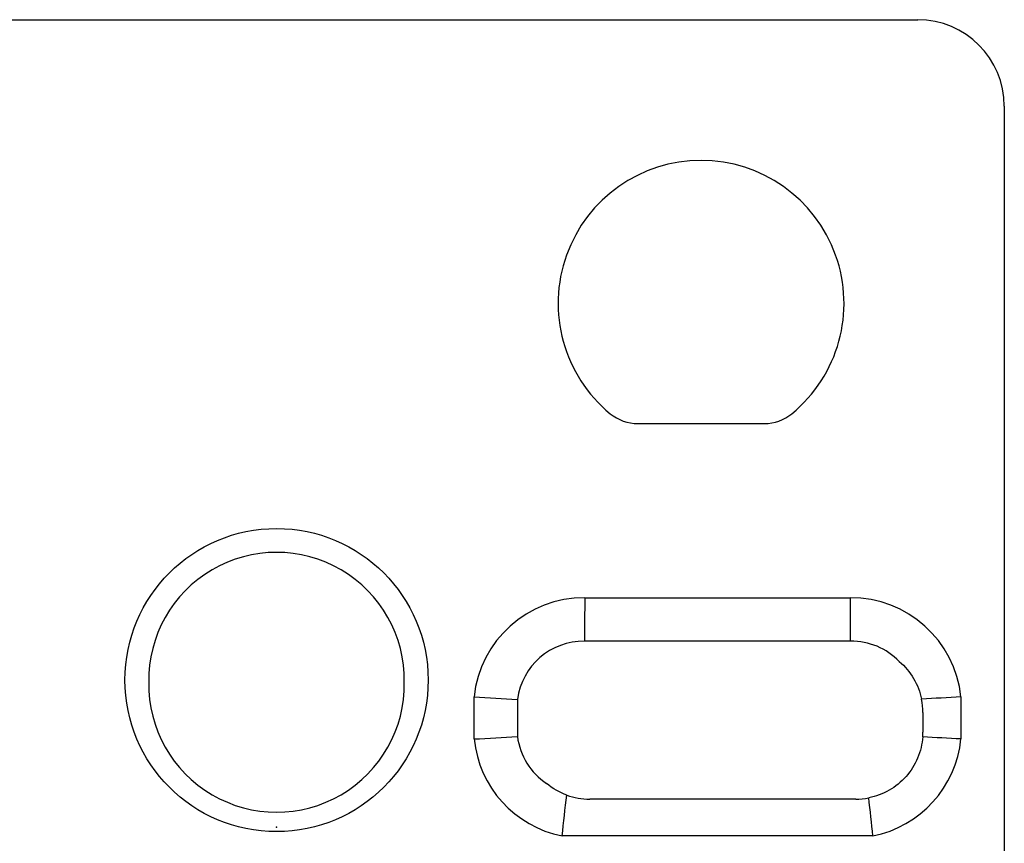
# Model space of a CAD drawing. Header units: millimetres. Extents: x 1643 to 1853, y 2203 to 2490.
# Tile 29 of 31: x 1770 to 1792, y 2428 to 2447. Entities that reach past the tile are written whole.
import ezdxf

# ---------------------------------------------------------------- set-up
doc = ezdxf.new("R2010")
doc.units = ezdxf.units.MM

msp = doc.modelspace()

# ---------------------------------------------------------------- linework, layer by layer
at = {"linetype": 'Continuous', "lineweight": 25}
for p, q in [((1708.3768, 2446.948), (1790.3769, 2446.948)), ((1792.3769, 2444.948), (1792.3769, 2424.198)), ((1783.9157, 2437.6218), (1786.8381, 2437.6218)), ((1782.6907, 2433.598), (1788.8232, 2433.598)), ((1788.8269, 2432.598), (1782.6869, 2432.598)), ((1780.1369, 2430.3382), (1780.1369, 2431.3078)), ((1781.1369, 2431.2504), (1781.1369, 2430.3956)), ((1791.3769, 2431.3078), (1791.3769, 2430.3382)), ((1790.4968, 2430.948), (1790.4968, 2430.498)), ((1788.9468, 2428.948), (1782.8068, 2428.948)), ((1789.343, 2428.098), (1782.1709, 2428.098))]:
    msp.add_line(p, q, dxfattribs=at)
at = {"linetype": 'Continuous'}
msp.add_circle((1775.5767, 2431.698), 3.5, dxfattribs=at)
at = {"linetype": 'Continuous', "lineweight": 25}
msp.add_circle((1775.5767, 2431.698), 3.5, dxfattribs=at)
for centre, radius, start, end in [((1790.3769, 2444.948), 2, 0, 90), ((1785.3769, 2440.398), 3.3, 309.44302, 230.55698), ((1783.9157, 2438.6218), 1, 230.55698, 270), ((1786.8381, 2438.6218), 1, 270, 309.44302), ((1775.5767, 2431.698), 2.95, 359.02884, 180.97116), ((1782.6737, 2431.048), 2.55, 89.61781, 174.15411), ((1788.8402, 2431.048), 2.55, 5.84589, 90.38219), ((1782.6737, 2431.048), 1.55, 89.50979, 172.49974), ((1788.8402, 2431.048), 1.55, 44.11865, 90.49021), ((1775.5767, 2431.598), 2.95, 179.02884, 0.97116), ((1788.9468, 2430.948), 1.55, 0, 11.46636), ((1788.9468, 2430.498), 1.55, 355.93618, 0), ((1782.6737, 2430.5979), 2.55, 185.84589, 258.62866), ((1782.6737, 2430.5979), 1.55, 187.50026, 236.18762), ((1788.8402, 2430.5979), 2.55, 281.37134, 354.15411), ((1782.8068, 2430.498), 1.55, 249.96502, 270), ((1788.9468, 2430.498), 1.55, 270, 281.13291)]:
    msp.add_arc(centre, radius, start, end, dxfattribs=at)
for points in [[(1782.6907, 2433.598), (1782.6896, 2433.2647), (1782.6884, 2432.9313), (1782.6869, 2432.598)], [(1788.8269, 2432.598), (1788.8255, 2432.9313), (1788.8243, 2433.2647), (1788.8232, 2433.598)], [(1780.1369, 2431.3078), (1780.4703, 2431.2907), (1780.8037, 2431.2722), (1781.1369, 2431.2504)], [(1791.3769, 2431.3078), (1791.0732, 2431.2923), (1790.7695, 2431.2755), (1790.4659, 2431.2561)], [(1780.1369, 2430.3382), (1780.4703, 2430.3552), (1780.8037, 2430.3738), (1781.1369, 2430.3956)], [(1791.3769, 2430.3382), (1791.0822, 2430.3533), (1790.7875, 2430.3695), (1790.4929, 2430.3881)], [(1782.2758, 2429.0418), (1782.1058, 2429.1038), (1781.9498, 2429.1939), (1781.8111, 2429.3101)], [(1782.1709, 2428.098), (1782.2022, 2428.4128), (1782.2363, 2428.7274), (1782.2758, 2429.0418)], [(1789.343, 2428.098), (1789.3138, 2428.3912), (1789.2822, 2428.6843), (1789.2461, 2428.9772)]]:
    msp.add_open_spline(points, degree=3, dxfattribs=at)
for points, knots in [([(1789.9529, 2432.1271), (1790.0846, 2432.0147), (1790.1958, 2431.8819), (1790.3703, 2431.5851), (1790.4314, 2431.426), (1790.4659, 2431.2561)], [0, 0, 0, 0, 0.5, 0.5, 1, 1, 1, 1]), ([(1790.4929, 2430.3881), (1790.4809, 2430.2187), (1790.4418, 2430.0547), (1790.3102, 2429.7414), (1790.221, 2429.5992), (1789.9955, 2429.344), (1789.8654, 2429.238), (1789.5704, 2429.0688), (1789.4127, 2429.0099), (1789.2461, 2428.9772)], [0, 0, 0, 0, 0.25, 0.25, 0.5, 0.5, 0.75, 0.75, 1, 1, 1, 1])]:
    msp.add_open_spline(points, degree=3, knots=knots, dxfattribs=at)
at = {"linetype": 'Continuous'}
msp.add_point((1775.5767, 2428.298), dxfattribs=at)

doc.saveas('drawing.dxf')
